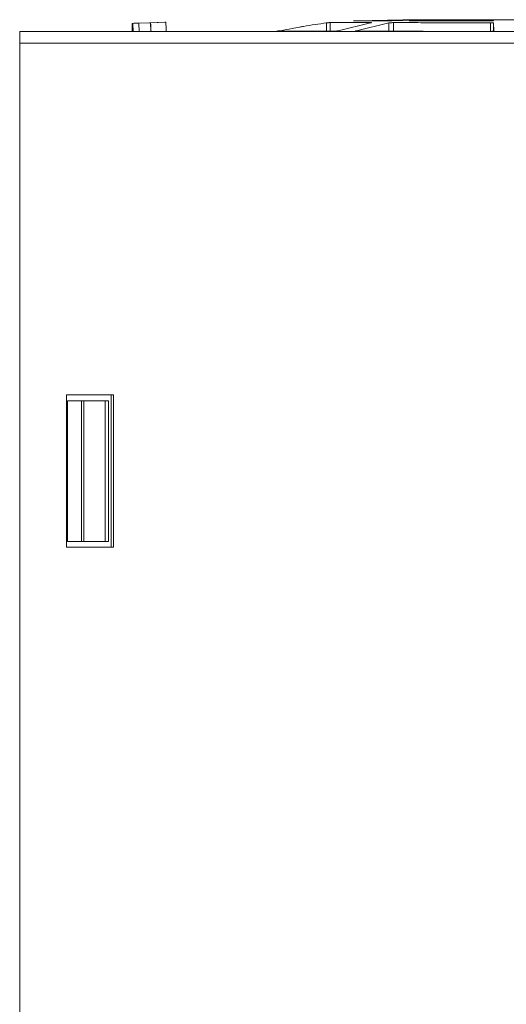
# Model space of a CAD drawing. Header units: millimetres. Extents: x -420 to 420, y -297 to 297.
# Tile 46 of 141: x -131 to -93, y -51 to 27. Entities that reach past the tile are written whole.
import ezdxf

# ---------------------------------------------------------------- set-up
doc = ezdxf.new("R2010")
doc.units = ezdxf.units.MM
doc.header["$MEASUREMENT"] = 0
doc.layers.add('layer 1', color=7, linetype='Continuous')

msp = doc.modelspace()

# ---------------------------------------------------------------- linework, layer by layer
at = {"layer": 'layer 1', "color": 7, "lineweight": 9}
for points, knots in [([(-122.1048, 26.8766), (-122.1048, 26.8766), (-122.1949, 26.8737), (-122.1949, 26.8737), (-122.1949, 26.8737), (-122.1949, 26.8737), (-122.2814, 26.8709), (-122.2814, 26.8709), (-122.2814, 26.8709), (-122.2814, 26.8709), (-122.3611, 26.8681), (-122.3611, 26.8681), (-122.3611, 26.8681), (-122.3611, 26.8681), (-122.4308, 26.8659), (-122.4308, 26.8659), (-122.4308, 26.8659), (-122.4308, 26.8659), (-122.4877, 26.8641), (-122.4877, 26.8641), (-122.4877, 26.8641), (-122.4877, 26.8641), (-122.53, 26.8626), (-122.53, 26.8626), (-122.53, 26.8626), (-122.53, 26.8626), (-122.5559, 26.8617), (-122.5559, 26.8617), (-122.5559, 26.8617), (-122.5559, 26.8617), (-122.5642, 26.8615), (-122.5642, 26.8615)], [0, 0, 0, 0, 0.1111111, 0.1111111, 0.1111111, 0.1111111, 0.2222222, 0.2222222, 0.2222222, 0.2222222, 0.3333333, 0.3333333, 0.3333333, 0.3333333, 0.4444444, 0.4444444, 0.4444444, 0.4444444, 0.5555556, 0.5555556, 0.5555556, 0.5555556, 0.6666667, 0.6666667, 0.6666667, 0.6666667, 0.7777778, 0.7777778, 0.7777778, 0.7777778, 1, 1, 1, 1]), ([(-107.2319, 26.8999), (-107.838, 26.818), (-108.4442, 26.7361), (-109.0454, 26.6249), (-109.0454, 26.6249), (-109.153, 26.6051), (-109.2606, 26.5842), (-109.368, 26.5631), (-109.368, 26.5631), (-109.5607, 26.5254), (-109.7531, 26.4868), (-109.9457, 26.4502), (-109.9457, 26.4502), (-110.2462, 26.3928), (-110.5473, 26.3398), (-110.8485, 26.2869)], [0, 0, 0, 0, 0.2, 0.2, 0.2, 0.2, 0.4, 0.4, 0.4, 0.4, 0.6, 0.6, 0.6, 0.6, 1, 1, 1, 1]), ([(-106.9777, 26.928), (-106.9828, 26.9275), (-106.9878, 26.9269), (-106.9987, 26.9258), (-106.9987, 26.9258), (-107.0108, 26.9245), (-107.0298, 26.9227), (-107.0525, 26.9203), (-107.0525, 26.9203), (-107.0775, 26.9179), (-107.1073, 26.9149), (-107.1398, 26.9118), (-107.1398, 26.9118), (-107.1572, 26.9099), (-107.1753, 26.9081), (-107.194, 26.9062), (-107.194, 26.9062), (-107.2132, 26.9042), (-107.233, 26.902), (-107.2527, 26.8999)], [0, 0, 0, 0, 0.1666667, 0.1666667, 0.1666667, 0.1666667, 0.3333333, 0.3333333, 0.3333333, 0.3333333, 0.5, 0.5, 0.5, 0.5, 0.6666667, 0.6666667, 0.6666667, 0.6666667, 1, 1, 1, 1]), ([(-107.2319, 26.8999), (-107.2123, 26.902), (-107.1927, 26.904), (-107.1734, 26.906), (-107.1734, 26.906), (-107.1549, 26.9081), (-107.1368, 26.9099), (-107.1196, 26.9116), (-107.1196, 26.9116), (-107.0871, 26.9147), (-107.0573, 26.9177), (-107.032, 26.9201), (-107.032, 26.9201), (-107.0089, 26.9223), (-106.9897, 26.9242), (-106.9771, 26.9255), (-106.9771, 26.9255), (-106.9658, 26.9266), (-106.9601, 26.9271), (-106.9544, 26.9277)], [0, 0, 0, 0, 0.1666667, 0.1666667, 0.1666667, 0.1666667, 0.3333333, 0.3333333, 0.3333333, 0.3333333, 0.5, 0.5, 0.5, 0.5, 0.6666667, 0.6666667, 0.6666667, 0.6666667, 1, 1, 1, 1]), ([(-106.5393, 26.9279), (-106.5826, 26.928), (-106.6259, 26.928), (-106.6641, 26.928), (-106.6641, 26.928), (-106.8544, 26.928), (-106.9159, 26.928), (-106.9777, 26.928)], [0, 0, 0, 0, 0.3333333, 0.3333333, 0.3333333, 0.3333333, 1, 1, 1, 1]), ([(-106.9544, 26.9277), (-106.8632, 26.9275), (-106.7719, 26.9273), (-106.6199, 26.9269), (-106.6199, 26.9269), (-106.4637, 26.9267), (-106.2434, 26.9264), (-105.9819, 26.926), (-105.9819, 26.926), (-105.7133, 26.9256), (-105.4013, 26.9251), (-105.0306, 26.9247), (-105.0306, 26.9247), (-104.65, 26.9242), (-104.2076, 26.9236), (-103.7652, 26.923)], [0, 0, 0, 0, 0.2, 0.2, 0.2, 0.2, 0.4, 0.4, 0.4, 0.4, 0.6, 0.6, 0.6, 0.6, 1, 1, 1, 1]), ([(-104.84, 27.0733), (-104.8594, 27.0728), (-104.8786, 27.0722), (-104.8975, 27.0717), (-104.8975, 27.0717), (-104.9164, 27.0711), (-104.9348, 27.0708), (-104.9524, 27.0702), (-104.9524, 27.0702), (-104.9702, 27.0697), (-104.987, 27.0691), (-105.0027, 27.0685), (-105.0027, 27.0685), (-105.0184, 27.0682), (-105.0328, 27.0676), (-105.046, 27.0671), (-105.046, 27.0671), (-105.0589, 27.0665), (-105.0705, 27.066), (-105.0803, 27.0656), (-105.0803, 27.0656), (-105.0899, 27.065), (-105.0981, 27.0645), (-105.1044, 27.0639), (-105.1044, 27.0639), (-105.1105, 27.0634), (-105.1149, 27.0628), (-105.1169, 27.0624), (-105.1169, 27.0624), (-105.1188, 27.0619), (-105.1182, 27.0613), (-105.1177, 27.0608)], [0, 0, 0, 0, 0.1111111, 0.1111111, 0.1111111, 0.1111111, 0.2222222, 0.2222222, 0.2222222, 0.2222222, 0.3333333, 0.3333333, 0.3333333, 0.3333333, 0.4444444, 0.4444444, 0.4444444, 0.4444444, 0.5555556, 0.5555556, 0.5555556, 0.5555556, 0.6666667, 0.6666667, 0.6666667, 0.6666667, 0.7777778, 0.7777778, 0.7777778, 0.7777778, 1, 1, 1, 1]), ([(-105.0911, 27.0606), (-105.092, 27.0611), (-105.0931, 27.0617), (-105.0914, 27.0623), (-105.0914, 27.0623), (-105.0899, 27.0626), (-105.0859, 27.0632), (-105.0798, 27.0637), (-105.0798, 27.0637), (-105.0739, 27.0643), (-105.0663, 27.0648), (-105.0567, 27.0654), (-105.0567, 27.0654), (-105.0471, 27.066), (-105.0358, 27.0663), (-105.0228, 27.0669), (-105.0228, 27.0669), (-105.0099, 27.0674), (-104.9955, 27.068), (-104.98, 27.0685), (-104.98, 27.0685), (-104.9642, 27.0691), (-104.9474, 27.0697), (-104.9299, 27.0702), (-104.9299, 27.0702), (-104.9121, 27.0706), (-104.8936, 27.0711), (-104.8746, 27.0717), (-104.8746, 27.0717), (-104.8557, 27.0722), (-104.8363, 27.0728), (-104.8169, 27.0733)], [0, 0, 0, 0, 0.1111111, 0.1111111, 0.1111111, 0.1111111, 0.2222222, 0.2222222, 0.2222222, 0.2222222, 0.3333333, 0.3333333, 0.3333333, 0.3333333, 0.4444444, 0.4444444, 0.4444444, 0.4444444, 0.5555556, 0.5555556, 0.5555556, 0.5555556, 0.6666667, 0.6666667, 0.6666667, 0.6666667, 0.7777778, 0.7777778, 0.7777778, 0.7777778, 1, 1, 1, 1]), ([(-105.0911, 27.0606), (-105.0038, 27.0604), (-104.9167, 27.0602), (-104.7794, 27.06), (-104.7794, 27.06), (-104.642, 27.06), (-104.4544, 27.0599), (-104.2346, 27.0597), (-104.2346, 27.0597), (-104.0149, 27.0595), (-103.7631, 27.0593), (-103.4677, 27.0591), (-103.4677, 27.0591), (-103.1723, 27.0591), (-102.8332, 27.0589), (-102.494, 27.0587)], [0, 0, 0, 0, 0.2, 0.2, 0.2, 0.2, 0.4, 0.4, 0.4, 0.4, 0.6, 0.6, 0.6, 0.6, 1, 1, 1, 1]), ([(-103.7652, 26.923), (-103.7482, 26.9225), (-103.7312, 26.9219), (-103.7197, 26.9206), (-103.7197, 26.9206), (-103.7069, 26.9195), (-103.7008, 26.9175), (-103.7003, 26.9153), (-103.7003, 26.9153), (-103.6997, 26.9127), (-103.7058, 26.9097), (-103.7182, 26.9064), (-103.7182, 26.9064), (-103.7249, 26.9047), (-103.7334, 26.9029), (-103.7437, 26.9009), (-103.7437, 26.9009), (-103.7544, 26.8988), (-103.7674, 26.8968), (-103.7803, 26.8946)], [0, 0, 0, 0, 0.1666667, 0.1666667, 0.1666667, 0.1666667, 0.3333333, 0.3333333, 0.3333333, 0.3333333, 0.5, 0.5, 0.5, 0.5, 0.6666667, 0.6666667, 0.6666667, 0.6666667, 1, 1, 1, 1]), ([(-102.0814, 27.0715), (-102.0958, 27.0711), (-102.1104, 27.0706), (-102.1263, 27.07), (-102.1263, 27.07), (-102.1424, 27.0695), (-102.1599, 27.0689), (-102.1781, 27.0684), (-102.1781, 27.0684), (-102.1962, 27.0678), (-102.215, 27.0672), (-102.2343, 27.0667), (-102.2343, 27.0667), (-102.2533, 27.0661), (-102.2729, 27.0658), (-102.2923, 27.0652), (-102.2923, 27.0652), (-102.3117, 27.0647), (-102.3309, 27.0641), (-102.3498, 27.0635), (-102.3498, 27.0635), (-102.3685, 27.063), (-102.3868, 27.0624), (-102.4042, 27.0619), (-102.4042, 27.0619), (-102.4215, 27.0613), (-102.438, 27.0608), (-102.453, 27.0604), (-102.453, 27.0604), (-102.4678, 27.0599), (-102.4809, 27.0593), (-102.494, 27.0587)], [0, 0, 0, 0, 0.1111111, 0.1111111, 0.1111111, 0.1111111, 0.2222222, 0.2222222, 0.2222222, 0.2222222, 0.3333333, 0.3333333, 0.3333333, 0.3333333, 0.4444444, 0.4444444, 0.4444444, 0.4444444, 0.5555556, 0.5555556, 0.5555556, 0.5555556, 0.6666667, 0.6666667, 0.6666667, 0.6666667, 0.7777778, 0.7777778, 0.7777778, 0.7777778, 1, 1, 1, 1]), ([(-102.335, 26.8925), (-102.3193, 26.8949), (-102.3036, 26.8974), (-102.2862, 26.8996), (-102.2862, 26.8996), (-102.2703, 26.9018), (-102.2531, 26.9036), (-102.2352, 26.9055), (-102.2352, 26.9055), (-102.2045, 26.9086), (-102.172, 26.9112), (-102.1392, 26.914)], [0, 0, 0, 0, 0.25, 0.25, 0.25, 0.25, 0.5, 0.5, 0.5, 0.5, 1, 1, 1, 1]), ([(-102.1392, 26.914), (-102.1063, 26.916), (-102.0734, 26.9179), (-102.0433, 26.9192), (-102.0433, 26.9192), (-102.0143, 26.9203), (-101.988, 26.9205), (-101.9616, 26.9208)], [0, 0, 0, 0, 0.3333333, 0.3333333, 0.3333333, 0.3333333, 1, 1, 1, 1]), ([(-101.9616, 26.9208), (-101.4033, 26.9201), (-100.845, 26.9194), (-100.2506, 26.9186), (-100.2506, 26.9186), (-99.6562, 26.9179), (-99.0258, 26.9171), (-98.3781, 26.9164), (-98.3781, 26.9164), (-97.7305, 26.9157), (-97.0657, 26.9149), (-96.3866, 26.9142), (-96.3866, 26.9142), (-95.7076, 26.9134), (-95.0145, 26.9127), (-94.3214, 26.912)], [0, 0, 0, 0, 0.2, 0.2, 0.2, 0.2, 0.4, 0.4, 0.4, 0.4, 0.6, 0.6, 0.6, 0.6, 1, 1, 1, 1]), ([(-100.9372, 27.1295), (-100.945, 27.1295), (-100.9529, 27.1295), (-100.9675, 27.1294), (-100.9675, 27.1294), (-100.9823, 27.1294), (-101.0039, 27.1294), (-101.0289, 27.1292), (-101.0289, 27.1292), (-101.054, 27.1292), (-101.0827, 27.1292), (-101.1136, 27.129), (-101.1136, 27.129), (-101.1445, 27.129), (-101.1774, 27.129), (-101.2104, 27.1288)], [0, 0, 0, 0, 0.2, 0.2, 0.2, 0.2, 0.4, 0.4, 0.4, 0.4, 0.6, 0.6, 0.6, 0.6, 1, 1, 1, 1]), ([(-101.1812, 27.1288), (-101.1485, 27.129), (-101.1158, 27.129), (-101.0851, 27.129), (-101.0851, 27.129), (-101.0546, 27.1292), (-101.0259, 27.1292), (-101.0008, 27.1292), (-101.0008, 27.1292), (-100.9757, 27.1294), (-100.9537, 27.1294), (-100.9385, 27.1294), (-100.9385, 27.1294), (-100.9233, 27.1295), (-100.9147, 27.1295), (-100.9062, 27.1295)], [0, 0, 0, 0, 0.2, 0.2, 0.2, 0.2, 0.4, 0.4, 0.4, 0.4, 0.6, 0.6, 0.6, 0.6, 1, 1, 1, 1]), ([(-100.9062, 27.1295), (-100.7705, 27.1295), (-100.6348, 27.1295), (-100.3998, 27.1295), (-100.3998, 27.1295), (-100.1648, 27.1295), (-99.8306, 27.1295), (-99.4963, 27.1295)], [0, 0, 0, 0, 0.3333333, 0.3333333, 0.3333333, 0.3333333, 1, 1, 1, 1]), ([(-100.6109, 27.0576), (-100.6253, 27.0582), (-100.6399, 27.0587), (-100.6525, 27.0593), (-100.6525, 27.0593), (-100.6651, 27.0597), (-100.6756, 27.0602), (-100.6847, 27.0608), (-100.6847, 27.0608), (-100.6936, 27.0613), (-100.7008, 27.0619), (-100.7059, 27.0624), (-100.7059, 27.0624), (-100.7111, 27.063), (-100.7144, 27.0635), (-100.7156, 27.0641), (-100.7156, 27.0641), (-100.7167, 27.0647), (-100.7159, 27.0652), (-100.713, 27.0658), (-100.713, 27.0658), (-100.71, 27.0663), (-100.705, 27.0669), (-100.6984, 27.0674), (-100.6984, 27.0674), (-100.6915, 27.068), (-100.683, 27.0685), (-100.6723, 27.0691), (-100.6723, 27.0691), (-100.6616, 27.0697), (-100.6486, 27.0702), (-100.6359, 27.0708)], [0, 0, 0, 0, 0.1111111, 0.1111111, 0.1111111, 0.1111111, 0.2222222, 0.2222222, 0.2222222, 0.2222222, 0.3333333, 0.3333333, 0.3333333, 0.3333333, 0.4444444, 0.4444444, 0.4444444, 0.4444444, 0.5555556, 0.5555556, 0.5555556, 0.5555556, 0.6666667, 0.6666667, 0.6666667, 0.6666667, 0.7777778, 0.7777778, 0.7777778, 0.7777778, 1, 1, 1, 1]), ([(-100.6109, 27.0576), (-100.1515, 27.0573), (-99.6921, 27.0569), (-99.2057, 27.0567), (-99.2057, 27.0567), (-98.7191, 27.0563), (-98.2056, 27.056), (-97.6791, 27.0558), (-97.6791, 27.0558), (-97.1524, 27.0554), (-96.6127, 27.055), (-96.0616, 27.0549), (-96.0616, 27.0549), (-95.5107, 27.0545), (-94.9483, 27.0541), (-94.386, 27.0539)], [0, 0, 0, 0, 0.2, 0.2, 0.2, 0.2, 0.4, 0.4, 0.4, 0.4, 0.6, 0.6, 0.6, 0.6, 1, 1, 1, 1]), ([(-100.0985, 27.1295), (-100.238, 27.1295), (-100.3778, 27.1295), (-100.4549, 27.1295), (-100.4549, 27.1295), (-100.4811, 27.1295), (-100.5002, 27.1295), (-100.5192, 27.1295)], [0, 0, 0, 0, 0.3333333, 0.3333333, 0.3333333, 0.3333333, 1, 1, 1, 1]), ([(-86.5493, 27.1288), (-86.6114, 27.1297), (-86.6736, 27.1307), (-86.7359, 27.1314), (-86.7359, 27.1314), (-88.344, 27.1528), (-89.9511, 27.1375), (-91.5567, 27.1321), (-91.5567, 27.1321), (-92.9599, 27.1273), (-94.3619, 27.1303), (-95.7632, 27.1321), (-95.7632, 27.1321), (-96.9632, 27.1336), (-98.1625, 27.1345), (-99.3538, 27.1316), (-99.3538, 27.1316), (-99.6023, 27.131), (-99.8504, 27.1303), (-100.0985, 27.1295)], [0, 0, 0, 0, 0.1666667, 0.1666667, 0.1666667, 0.1666667, 0.3333333, 0.3333333, 0.3333333, 0.3333333, 0.5, 0.5, 0.5, 0.5, 0.6666667, 0.6666667, 0.6666667, 0.6666667, 1, 1, 1, 1]), ([(-99.4963, 27.1295), (-99.4797, 27.1294), (-99.4632, 27.1294), (-99.4534, 27.1294), (-99.4534, 27.1294), (-99.4438, 27.1292), (-99.4412, 27.1292), (-99.4436, 27.1292), (-99.4436, 27.1292), (-99.446, 27.129), (-99.4536, 27.129), (-99.4679, 27.129), (-99.4679, 27.129), (-99.4819, 27.1288), (-99.5024, 27.1288), (-99.5231, 27.1288)], [0, 0, 0, 0, 0.2, 0.2, 0.2, 0.2, 0.4, 0.4, 0.4, 0.4, 0.6, 0.6, 0.6, 0.6, 1, 1, 1, 1]), ([(-98.0776, 27.1286), (-98.0641, 27.1288), (-98.0506, 27.1288), (-98.0357, 27.1288), (-98.0357, 27.1288), (-98.0209, 27.1288), (-98.0048, 27.129), (-97.988, 27.129), (-97.988, 27.129), (-97.9712, 27.129), (-97.9538, 27.129), (-97.936, 27.1292), (-97.936, 27.1292), (-97.9183, 27.1292), (-97.9002, 27.1292), (-97.8819, 27.1292)], [0, 0, 0, 0, 0.2, 0.2, 0.2, 0.2, 0.4, 0.4, 0.4, 0.4, 0.6, 0.6, 0.6, 0.6, 1, 1, 1, 1]), ([(-97.8819, 27.1292), (-97.8528, 27.1292), (-97.8236, 27.1294), (-97.7965, 27.1294), (-97.7965, 27.1294), (-97.7695, 27.1294), (-97.7443, 27.1294), (-97.7194, 27.1294)], [0, 0, 0, 0, 0.3333333, 0.3333333, 0.3333333, 0.3333333, 1, 1, 1, 1]), ([(-97.7194, 27.1294), (-97.1956, 27.1294), (-96.6721, 27.1294), (-96.108, 27.1294), (-96.108, 27.1294), (-95.544, 27.1292), (-94.9393, 27.1292), (-94.3348, 27.1292)], [0, 0, 0, 0, 0.3333333, 0.3333333, 0.3333333, 0.3333333, 1, 1, 1, 1]), ([(-94.0802, 27.0674), (-94.0813, 27.0669), (-94.0824, 27.0663), (-94.0859, 27.0658), (-94.0859, 27.0658), (-94.0896, 27.0652), (-94.0957, 27.0647), (-94.1037, 27.0641), (-94.1037, 27.0641), (-94.1116, 27.0635), (-94.1212, 27.063), (-94.1325, 27.0623), (-94.1325, 27.0623), (-94.1438, 27.0617), (-94.1569, 27.0611), (-94.1711, 27.0606), (-94.1711, 27.0606), (-94.1856, 27.06), (-94.2013, 27.0595), (-94.2181, 27.0589), (-94.2181, 27.0589), (-94.2349, 27.0584), (-94.2527, 27.0578), (-94.2712, 27.0573), (-94.2712, 27.0573), (-94.2895, 27.0567), (-94.3087, 27.0562), (-94.3279, 27.0556), (-94.3279, 27.0556), (-94.3471, 27.055), (-94.3666, 27.0545), (-94.386, 27.0539)], [0, 0, 0, 0, 0.1111111, 0.1111111, 0.1111111, 0.1111111, 0.2222222, 0.2222222, 0.2222222, 0.2222222, 0.3333333, 0.3333333, 0.3333333, 0.3333333, 0.4444444, 0.4444444, 0.4444444, 0.4444444, 0.5555556, 0.5555556, 0.5555556, 0.5555556, 0.6666667, 0.6666667, 0.6666667, 0.6666667, 0.7777778, 0.7777778, 0.7777778, 0.7777778, 1, 1, 1, 1]), ([(-94.3348, 27.1292), (-94.303, 27.1292), (-94.2712, 27.129), (-94.2423, 27.129), (-94.2423, 27.129), (-94.2137, 27.129), (-94.1882, 27.1288), (-94.1667, 27.1288), (-94.1667, 27.1288), (-94.1451, 27.1288), (-94.1275, 27.1286), (-94.1168, 27.1286), (-94.1168, 27.1286), (-94.1063, 27.1286), (-94.1027, 27.1284), (-94.0992, 27.1284)], [0, 0, 0, 0, 0.2, 0.2, 0.2, 0.2, 0.4, 0.4, 0.4, 0.4, 0.6, 0.6, 0.6, 0.6, 1, 1, 1, 1]), ([(-94.3214, 26.912), (-94.2919, 26.9114), (-94.2625, 26.9107), (-94.2349, 26.9096), (-94.2349, 26.9096), (-94.2048, 26.9083), (-94.1771, 26.9062), (-94.1534, 26.9038), (-94.1534, 26.9038), (-94.1277, 26.9012), (-94.1068, 26.8981), (-94.092, 26.8948), (-94.092, 26.8948), (-94.0841, 26.8929), (-94.0778, 26.8909), (-94.0741, 26.8888), (-94.0741, 26.8888), (-94.0702, 26.8868), (-94.0689, 26.8846), (-94.0676, 26.8822)], [0, 0, 0, 0, 0.1666667, 0.1666667, 0.1666667, 0.1666667, 0.3333333, 0.3333333, 0.3333333, 0.3333333, 0.5, 0.5, 0.5, 0.5, 0.6666667, 0.6666667, 0.6666667, 0.6666667, 1, 1, 1, 1]), ([(-110.867, 26.2869), (-110.889, 26.2838), (-110.9108, 26.2806), (-110.9322, 26.2777), (-110.9322, 26.2777), (-110.9527, 26.2749), (-110.9727, 26.2723), (-110.9916, 26.2697), (-110.9916, 26.2697), (-111.0097, 26.2675), (-111.0267, 26.2651), (-111.0424, 26.2631), (-111.0424, 26.2631), (-111.0576, 26.261), (-111.0712, 26.2592), (-111.0834, 26.2575), (-111.0834, 26.2575), (-111.1064, 26.2542), (-111.1245, 26.2516), (-111.1339, 26.2498), (-111.1339, 26.2498), (-111.1424, 26.2483), (-111.1439, 26.2475), (-111.1452, 26.247)], [0, 0, 0, 0, 0.1428571, 0.1428571, 0.1428571, 0.1428571, 0.2857143, 0.2857143, 0.2857143, 0.2857143, 0.4285714, 0.4285714, 0.4285714, 0.4285714, 0.5714286, 0.5714286, 0.5714286, 0.5714286, 0.7142857, 0.7142857, 0.7142857, 0.7142857, 1, 1, 1, 1]), ([(-111.1234, 26.2466), (-111.1226, 26.2473), (-111.1217, 26.2479), (-111.1138, 26.2496), (-111.1138, 26.2496), (-111.1049, 26.2512), (-111.0871, 26.254), (-111.0648, 26.2571), (-111.0648, 26.2571), (-111.0526, 26.259), (-111.0391, 26.2608), (-111.0241, 26.2629), (-111.0241, 26.2629), (-111.0086, 26.2649), (-110.9914, 26.2673), (-110.9734, 26.2697), (-110.9734, 26.2697), (-110.9544, 26.2721), (-110.9344, 26.2749), (-110.9139, 26.2777), (-110.9139, 26.2777), (-110.8925, 26.2806), (-110.8705, 26.2838), (-110.8485, 26.2869)], [0, 0, 0, 0, 0.1428571, 0.1428571, 0.1428571, 0.1428571, 0.2857143, 0.2857143, 0.2857143, 0.2857143, 0.4285714, 0.4285714, 0.4285714, 0.4285714, 0.5714286, 0.5714286, 0.5714286, 0.5714286, 0.7142857, 0.7142857, 0.7142857, 0.7142857, 1, 1, 1, 1]), ([(-111.1234, 26.2466), (-111.0056, 26.2461), (-110.8877, 26.2457), (-110.6728, 26.2453), (-110.6728, 26.2453), (-110.4582, 26.2448), (-110.1465, 26.2444), (-109.7734, 26.244), (-109.7734, 26.244), (-109.4002, 26.2435), (-108.9654, 26.2431), (-108.4479, 26.2425), (-108.4479, 26.2425), (-107.9305, 26.2422), (-107.3306, 26.2418), (-106.7307, 26.2412)], [0, 0, 0, 0, 0.2, 0.2, 0.2, 0.2, 0.4, 0.4, 0.4, 0.4, 0.6, 0.6, 0.6, 0.6, 1, 1, 1, 1]), ([(-106.3247, 26.2795), (-106.3412, 26.2766), (-106.3578, 26.2736), (-106.3763, 26.2708), (-106.3763, 26.2708), (-106.394, 26.2681), (-106.4134, 26.2655), (-106.4336, 26.2631), (-106.4336, 26.2631), (-106.4528, 26.2608), (-106.4728, 26.2586), (-106.4929, 26.2566), (-106.4929, 26.2566), (-106.5122, 26.2547), (-106.5318, 26.2529), (-106.5512, 26.2512), (-106.5512, 26.2512), (-106.5872, 26.2483), (-106.6233, 26.2455), (-106.6543, 26.244), (-106.6543, 26.244), (-106.6824, 26.2425), (-106.7065, 26.242), (-106.7307, 26.2412)], [0, 0, 0, 0, 0.1428571, 0.1428571, 0.1428571, 0.1428571, 0.2857143, 0.2857143, 0.2857143, 0.2857143, 0.4285714, 0.4285714, 0.4285714, 0.4285714, 0.5714286, 0.5714286, 0.5714286, 0.5714286, 0.7142857, 0.7142857, 0.7142857, 0.7142857, 1, 1, 1, 1]), ([(-104.8622, 26.2394), (-104.8849, 26.2401), (-104.9075, 26.2407), (-104.9241, 26.2422), (-104.9241, 26.2422), (-104.9424, 26.2438), (-104.9533, 26.2464), (-104.9574, 26.2496), (-104.9574, 26.2496), (-104.9596, 26.2512), (-104.96, 26.2529), (-104.9581, 26.2549), (-104.9581, 26.2549), (-104.9563, 26.2568), (-104.952, 26.259), (-104.9459, 26.2614), (-104.9459, 26.2614), (-104.9395, 26.2638), (-104.931, 26.2662), (-104.9197, 26.269), (-104.9197, 26.269), (-104.908, 26.2718), (-104.8936, 26.2747), (-104.8792, 26.2777)], [0, 0, 0, 0, 0.1428571, 0.1428571, 0.1428571, 0.1428571, 0.2857143, 0.2857143, 0.2857143, 0.2857143, 0.4285714, 0.4285714, 0.4285714, 0.4285714, 0.5714286, 0.5714286, 0.5714286, 0.5714286, 0.7142857, 0.7142857, 0.7142857, 0.7142857, 1, 1, 1, 1]), ([(-104.8622, 26.2394), (-104.1013, 26.2387), (-103.3405, 26.2379), (-102.5258, 26.2372), (-102.5258, 26.2372), (-101.7113, 26.2364), (-100.8429, 26.2357), (-99.9493, 26.2351), (-99.9493, 26.2351), (-99.0558, 26.2344), (-98.137, 26.2337), (-97.1986, 26.2329), (-97.1986, 26.2329), (-96.2602, 26.2322), (-95.3022, 26.2314), (-94.3442, 26.2307)], [0, 0, 0, 0, 0.2, 0.2, 0.2, 0.2, 0.4, 0.4, 0.4, 0.4, 0.6, 0.6, 0.6, 0.6, 1, 1, 1, 1]), ([(-94.0486, 26.2649), (-94.0501, 26.2621), (-94.0514, 26.2594), (-94.056, 26.257), (-94.056, 26.257), (-94.0604, 26.2544), (-94.068, 26.2522), (-94.0774, 26.2499), (-94.0774, 26.2499), (-94.0865, 26.2479), (-94.0974, 26.2459), (-94.11, 26.2442), (-94.11, 26.2442), (-94.1222, 26.2424), (-94.1358, 26.2409), (-94.151, 26.2394), (-94.151, 26.2394), (-94.1791, 26.2366), (-94.2118, 26.2342), (-94.2466, 26.2329), (-94.2466, 26.2329), (-94.278, 26.2316), (-94.3111, 26.2311), (-94.3442, 26.2307)], [0, 0, 0, 0, 0.1428571, 0.1428571, 0.1428571, 0.1428571, 0.2857143, 0.2857143, 0.2857143, 0.2857143, 0.4285714, 0.4285714, 0.4285714, 0.4285714, 0.5714286, 0.5714286, 0.5714286, 0.5714286, 0.7142857, 0.7142857, 0.7142857, 0.7142857, 1, 1, 1, 1])]:
    msp.add_open_spline(points, degree=3, knots=knots, dxfattribs=at)
for points in [[(-122.4966, 26.8615), (-122.4966, 26.8615), (-122.5642, 26.8615), (-122.5642, 26.8615)], [(-122.5642, 26.8615), (-122.5642, 26.8615), (-122.5428, 26.2146), (-122.5428, 26.2146)], [(-122.4966, 26.8615), (-122.4966, 26.8615), (-122.0322, 26.8766), (-122.0322, 26.8766)], [(-122.4751, 26.2146), (-122.4751, 26.2146), (-122.4966, 26.8615), (-122.4966, 26.8615)], [(-122.1048, 26.8766), (-122.1048, 26.8766), (-121.181, 26.9073), (-121.181, 26.9073)], [(-122.0322, 26.8766), (-122.0322, 26.8766), (-121.1084, 26.9073), (-121.1084, 26.9073)], [(-122.0322, 26.8766), (-122.0322, 26.8766), (-122.0102, 26.2146), (-122.0102, 26.2146)], [(-119.9848, 26.9473), (-119.9848, 26.9473), (-121.1859, 26.9073), (-121.1859, 26.9073)], [(-121.181, 26.9073), (-121.181, 26.9073), (-121.1859, 26.9073), (-121.1859, 26.9073)], [(-121.0855, 26.2146), (-121.0855, 26.2146), (-121.1084, 26.9073), (-121.1084, 26.9073)], [(-121.1036, 26.9073), (-121.1036, 26.9073), (-121.1084, 26.9073), (-121.1084, 26.9073)], [(-121.1036, 26.9073), (-121.1036, 26.9073), (-119.9025, 26.9473), (-119.9025, 26.9473)], [(-121.0692, 26.2146), (-121.077, 26.4457), (-121.0884, 26.6766), (-121.1036, 26.9073)], [(-119.9025, 26.9473), (-119.9025, 26.9473), (-119.9848, 26.9473), (-119.9848, 26.9473)], [(-119.8666, 26.2146), (-119.8748, 26.459), (-119.8866, 26.7032), (-119.9025, 26.9473)], [(-107.2319, 26.2416), (-107.2319, 26.2416), (-107.2319, 26.8999), (-107.2319, 26.8999)], [(-106.9544, 26.9277), (-106.9544, 26.9277), (-106.9544, 26.2414), (-106.9544, 26.2414)], [(-103.7803, 26.8946), (-103.7803, 26.8946), (-106.3247, 26.2795), (-106.3247, 26.2795)], [(-102.335, 26.8925), (-102.335, 26.8925), (-104.8792, 26.2777), (-104.8792, 26.2777)], [(-101.2104, 27.1288), (-101.2104, 27.1288), (-104.84, 27.0733), (-104.84, 27.0733)], [(-101.1812, 27.1288), (-101.1812, 27.1288), (-104.8169, 27.0733), (-104.8169, 27.0733)], [(-103.7652, 26.8972), (-103.7652, 26.8972), (-103.7652, 26.923), (-103.7652, 26.923)], [(-102.335, 26.2372), (-102.335, 26.2372), (-102.335, 26.8925), (-102.335, 26.8925)], [(-99.5231, 27.1288), (-99.5231, 27.1288), (-102.0814, 27.0715), (-102.0814, 27.0715)], [(-101.9616, 26.9208), (-101.9616, 26.9208), (-101.9616, 26.2368), (-101.9616, 26.2368)], [(-100.7431, 27.1295), (-100.7431, 27.1295), (-100.9372, 27.1295), (-100.9372, 27.1295)], [(-98.0776, 27.1286), (-98.0776, 27.1286), (-100.6359, 27.0708), (-100.6359, 27.0708)], [(-100.6359, 27.0708), (-100.6359, 27.0708), (-100.6359, 27.0586), (-100.6359, 27.0586)], [(-94.3214, 26.2313), (-94.3214, 26.2313), (-94.3214, 26.912), (-94.3214, 26.912)], [(-94.0992, 27.1284), (-94.0992, 27.1284), (-94.0802, 27.0674), (-94.0802, 27.0674)], [(-94.0676, 26.8822), (-94.0676, 26.8822), (-94.0486, 26.2649), (-94.0486, 26.2649)], [(-94.0676, 26.8822), (-94.0676, 26.8822), (-94.0676, 26.2146), (-94.0676, 26.2146)], [(-131.4197, 26.2146), (-131.4197, 26.2146), (-54.7729, 26.2146), (-54.7729, 26.2146)], [(-131.4197, 25.2903), (-131.4197, 25.2903), (-131.4197, 26.2146), (-131.4197, 26.2146)], [(-111.1452, 26.247), (-111.1452, 26.247), (-111.1452, 26.2146), (-111.1452, 26.2146)], [(-104.8792, 26.2777), (-104.8792, 26.2777), (-104.8792, 26.2401), (-104.8792, 26.2401)], [(-94.0486, 26.2146), (-94.0486, 26.2146), (-94.0486, 26.2649), (-94.0486, 26.2649)], [(-131.4197, -136.4711), (-131.4197, -136.4711), (-131.4197, 25.2903), (-131.4197, 25.2903)], [(-54.7729, 25.2903), (-54.7729, 25.2903), (-131.4197, 25.2903), (-131.4197, 25.2903)], [(-124.0249, -2.4402), (-124.0249, -2.4402), (-127.7223, -2.4402), (-127.7223, -2.4402)], [(-127.7223, -2.4402), (-127.7223, -2.4402), (-127.7223, -14.4568), (-127.7223, -14.4568)], [(-127.6469, -2.9024), (-127.6469, -2.9024), (-127.6469, -13.9946), (-127.6469, -13.9946)], [(-126.5452, -2.9024), (-126.5452, -2.9024), (-127.6469, -2.9024), (-127.6469, -2.9024)], [(-126.5452, -13.9946), (-126.5452, -13.9946), (-126.5452, -2.9024), (-126.5452, -2.9024)], [(-126.5452, -2.9024), (-126.5452, -2.9024), (-126.3541, -2.9024), (-126.3541, -2.9024)], [(-126.3541, -2.9024), (-126.3541, -2.9024), (-126.3541, -13.9946), (-126.3541, -13.9946)], [(-124.6825, -2.9024), (-124.6825, -2.9024), (-126.3541, -2.9024), (-126.3541, -2.9024)], [(-124.6825, -13.9946), (-124.6825, -13.9946), (-124.6825, -2.9024), (-124.6825, -2.9024)], [(-124.6825, -2.9024), (-124.6825, -2.9024), (-124.4117, -2.9024), (-124.4117, -2.9024)], [(-124.4117, -2.9024), (-124.4117, -2.9024), (-124.4117, -13.9946), (-124.4117, -13.9946)], [(-124.2105, -2.4402), (-124.2105, -2.4402), (-124.2105, -14.4568), (-124.2105, -14.4568)], [(-124.0249, -14.4568), (-124.0249, -14.4568), (-124.0249, -2.4402), (-124.0249, -2.4402)], [(-127.7223, -14.4568), (-127.7223, -14.4568), (-124.0249, -14.4568), (-124.0249, -14.4568)], [(-126.5452, -13.9946), (-126.5452, -13.9946), (-127.6469, -13.9946), (-127.6469, -13.9946)], [(-126.3541, -13.9946), (-126.3541, -13.9946), (-126.5452, -13.9946), (-126.5452, -13.9946)], [(-124.6825, -13.9946), (-124.6825, -13.9946), (-126.3541, -13.9946), (-126.3541, -13.9946)], [(-124.4117, -13.9946), (-124.4117, -13.9946), (-124.6825, -13.9946), (-124.6825, -13.9946)]]:
    msp.add_open_spline(points, degree=3, dxfattribs=at)

doc.saveas('drawing.dxf')
